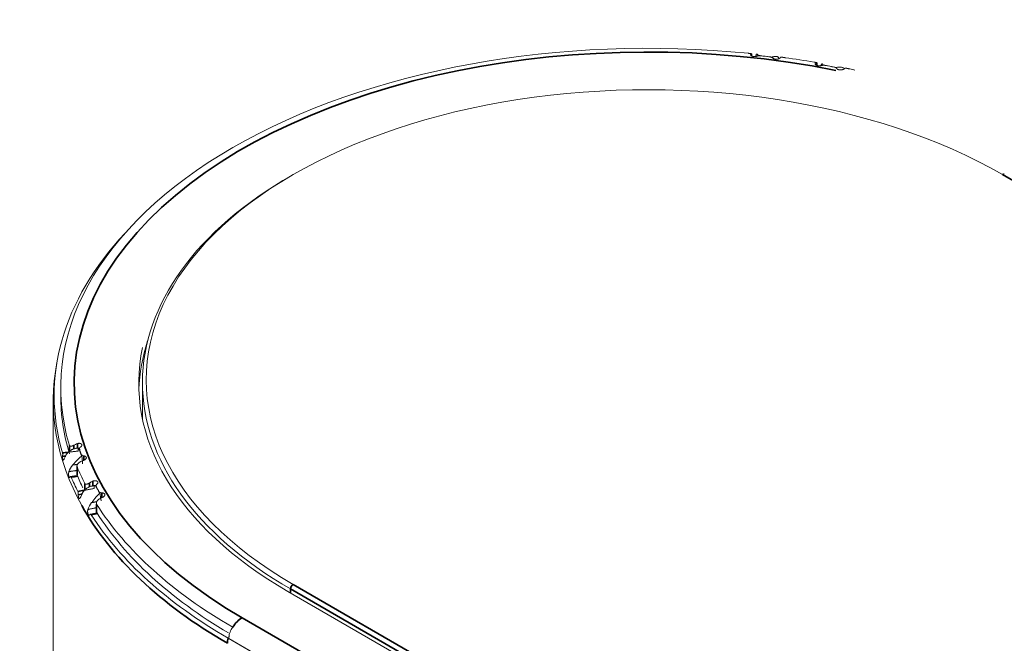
# Model space of a CAD drawing. Header units: millimetres. Extents: x 4 to 1188, y 1 to 840.
# Tile 203 of 256: x 826 to 845, y 278 to 290. Entities that reach past the tile are written whole.
import ezdxf

# ---------------------------------------------------------------- set-up
doc = ezdxf.new("R2010")
doc.units = ezdxf.units.MM
doc.layers.add('1', color=7, linetype='Continuous')

msp = doc.modelspace()

# ---------------------------------------------------------------- linework, layer by layer
at = {"layer": '1', "color": 154, "linetype": 'Continuous', "lineweight": 35}
for p, q in [((839.792, 289.5295), (839.792, 289.5196)), ((839.8061, 289.5062), (839.8061, 289.5459)), ((841.0393, 289.3562), (841.0393, 289.3396)), ((841.0611, 289.3237), (841.0611, 289.3714)), ((849.2176, 284.5768), (844.6315, 287.2246)), ((826.8472, 281.9677), (826.8472, 282.0558)), ((826.6944, 281.9072), (826.6944, 282.0182)), ((826.7793, 282.0248), (826.7793, 281.9519)), ((826.8868, 281.9463), (826.8868, 281.9357)), ((826.9235, 281.8341), (826.9235, 281.8439)), ((826.9711, 281.82), (826.9711, 281.7364)), ((826.8402, 281.6118), (826.8402, 281.4549)), ((826.9906, 281.1644), (826.9906, 281.2878)), ((827.0815, 281.3003), (827.0815, 281.2239)), ((827.1474, 281.2444), (827.1474, 281.3357)), ((827.2087, 281.2295), (827.2087, 281.2225)), ((827.2655, 281.1235), (827.2655, 281.1302)), ((827.3189, 281.1097), (827.3189, 281.0182)), ((827.2163, 280.8937), (827.2163, 280.7369)), ((830.9439, 279.1879), (830.9439, 279.2637)), ((835.53, 276.6159), (830.9439, 279.2637)), ((830.9944, 279.3512), (835.5805, 276.7034)), ((830.0146, 278.7097), (834.4087, 276.1727))]:
    msp.add_line(p, q, dxfattribs=at)
at = {"layer": '1', "color": 154, "linetype": 'Continuous', "lineweight": 13}
for p, q in [((839.8076, 289.5478), (839.8061, 289.5459)), ((839.8076, 289.5052), (839.8076, 289.5476)), ((841.0647, 289.3221), (841.0647, 289.374)), ((828.0986, 283.2296), (828.0986, 282.6463)), ((826.5272, 283.1356), (826.5272, 282.9788)), ((826.3844, 282.8855), (826.3844, 168.5526)), ((826.8853, 281.9551), (826.8853, 281.94)), ((826.8382, 281.623), (826.8382, 281.4646)), ((826.8382, 281.4646), (826.8402, 281.4549)), ((827.2051, 281.2433), (827.2051, 281.229)), ((827.2119, 280.9111), (827.2119, 280.7511)), ((835.2876, 276.6801), (830.8934, 279.2171)), ((834.1963, 275.7491), (829.7435, 278.3199)), ((829.7613, 278.3235), (829.7613, 278.3131)), ((829.7613, 278.3131), (829.7616, 278.3094)), ((834.1963, 275.7491), (829.7616, 278.3094))]:
    msp.add_line(p, q, dxfattribs=at)
at = {"layer": '1', "color": 154, "linetype": 'Continuous', "lineweight": 35}
for centre, major_axis, start_param, end_param in [((837.8129, 283.2121), (-11.0286, 0), 4.3783002, 7.0685835), ((844.6315, 287.1662), (-0.0357, -0.0619), 3.1415927, 3.9269908), ((837.8129, 282.8855), (-11.4286, 0), 0.3110177, 0.7853982), ((830.9944, 279.2929), (0.0357, 0.0619), 0.7853982, 2.3561945), ((830.0146, 278.3831), (0.2, 0.3464), 0.7853982, 1.4836206), ((830.0146, 278.3831), (0.2, 0.3464), 2.0664428, 2.3561945)]:
    msp.add_ellipse(centre, major_axis=major_axis, ratio=0.5773503, start_param=start_param, end_param=end_param, dxfattribs=at)
at = {"layer": '1', "color": 154, "linetype": 'Continuous', "lineweight": 13}
for centre, major_axis, ratio, start_param, end_param in [((837.8129, 283.1356), (11.2857, 0), 0.5773503, 1.3984453, 3.3139437), ((837.8129, 283.1984), (11.1429, 0), 0.5773503, 1.3546775, 1.3785873), ((840.2563, 289.0946), (0.052, 0.3966), 0.1808936, 5.8808116, 6.0380027), ((837.8129, 283.1356), (11.2857, 0), 0.5773503, 1.2832536, 1.3347403), ((837.8129, 283.1984), (11.1429, 0), 0.5773503, 1.2394857, 1.2633955), ((837.8129, 283.1356), (11.2857, 0), 0.5773503, 1.2100244, 1.2195486), ((837.8129, 283.2879), (-9.6429, 0), 0.5773503, 3.9269908, 7.0685835), ((837.8129, 283.2296), (9.7143, 0), 0.5773503, 2.352562, 3.9269908), ((837.8129, 282.9788), (-11.4119, 0), 0.5773503, 5.7895799, 6.4509448), ((837.8129, 282.9788), (9.7857, 0), 0.5773503, 2.9544225, 3.1209269), ((837.8129, 283.2121), (9.7857, 0), 0.5773503, 3.0189724, 3.9269908), ((837.8129, 282.8855), (-11.4286, 0), 0.5773503, 6.1727878, 6.594203), ((837.8129, 282.9788), (-11.2857, 0), 0.5773503, 6.2831714, 6.4555363), ((837.8129, 282.6463), (-9.7143, 0), 0.5773503, 0, 0.0227275), ((826.9726, 281.7142), (-0.3805, -0.1233), 0.8025634, 5.3304576, 5.7389283), ((837.8129, 283.1984), (11.1429, 0), 0.5773503, 3.3338808, 3.3577906), ((827.0584, 281.4748), (0.3722, 0.1465), 0.7962061, 2.1397413, 2.548212), ((837.8129, 283.1356), (11.2857, 0), 0.5773503, 3.3776487, 3.4291354), ((837.8129, 282.9788), (-11.4119, 0), 0.5773503, 0.2402393, 0.2829512), ((837.8129, 282.9788), (-11.2857, 0), 0.5773503, 0.236056, 0.2758561), ((827.2776, 281.0026), (-0.3525, -0.189), 0.7799815, 5.1888707, 5.5973415), ((837.8129, 283.1984), (11.1429, 0), 0.5773503, 3.4490726, 3.4729824), ((827.4105, 280.7705), (0.3415, 0.2083), 0.7701381, 2.0042167, 2.4126875), ((827.2833, 280.7511), (0.0714, 0), 0.5773503, 3.1415849, 3.4928404), ((837.8129, 283.1356), (11.2857, 0), 0.5773503, 3.4928404, 3.9269908), ((837.8129, 282.9788), (-11.2857, 0), 0.5773503, 0.3512478, 0.7753991), ((837.8129, 282.9788), (-11.4119, 0), 0.5773503, 0.355431, 0.7853982), ((830.0146, 278.3831), (0.2, 0.3464), 0.5773503, 1.4836206, 1.7493096)]:
    msp.add_ellipse(centre, major_axis=major_axis, ratio=ratio, start_param=start_param, end_param=end_param, dxfattribs=at)
for points, knots in [([(839.7484, 289.5549), (839.7537, 289.5544), (839.7586, 289.5539), (839.7658, 289.5534), (839.7682, 289.5532), (839.7726, 289.5529), (839.7769, 289.5526), (839.7808, 289.5523), (839.7836, 289.5521), (839.7845, 289.5521), (839.7863, 289.552), (839.7871, 289.5519), (839.7912, 289.5516), (839.7941, 289.5514), (839.7978, 289.551), (839.7989, 289.5509), (839.801, 289.5506), (839.8019, 289.5505), (839.8044, 289.55), (839.8056, 289.5496), (839.8065, 289.5491), (839.8066, 289.5491), (839.8067, 289.549)], [0, 0, 0, 0, 0.1639949, 0.1639949, 0.2459924, 0.2459924, 0.3279899, 0.4099873, 0.4099873, 0.450986, 0.450986, 0.4919848, 0.4919848, 0.6559797, 0.6559797, 0.7379772, 0.7379772, 0.8199746, 0.8199746, 0.9839696, 0.9839696, 1, 1, 1, 1]), ([(839.7906, 289.5244), (839.7906, 289.5234), (839.7907, 289.5224), (839.7912, 289.5205), (839.7915, 289.5198), (839.7923, 289.5183), (839.7927, 289.5175), (839.7943, 289.5152), (839.7957, 289.5136), (839.7982, 289.5112), (839.7991, 289.5104), (839.801, 289.5089), (839.802, 289.5081), (839.8054, 289.5059), (839.8078, 289.5045), (839.8119, 289.5024), (839.8133, 289.5017), (839.8163, 289.5004), (839.8178, 289.4998), (839.8225, 289.4981), (839.8258, 289.497), (839.8311, 289.4956), (839.8329, 289.4951), (839.8365, 289.4943), (839.8384, 289.494), (839.844, 289.493), (839.8478, 289.4925), (839.8536, 289.492), (839.8556, 289.4919), (839.8596, 289.4917), (839.8615, 289.4916), (839.8674, 289.4916), (839.8713, 289.4917), (839.8771, 289.4922), (839.879, 289.4923), (839.8828, 289.4928), (839.8847, 289.493), (839.8902, 289.4939), (839.8937, 289.4946), (839.8988, 289.4958), (839.9005, 289.4962), (839.9038, 289.4971), (839.9053, 289.4976), (839.9099, 289.4991), (839.9127, 289.5002), (839.9153, 289.5014)], [0, 0, 0, 0, 0.0486707, 0.0486707, 0.0826467, 0.0826467, 0.1166228, 0.1166228, 0.1845749, 0.1845749, 0.2185509, 0.2185509, 0.252527, 0.252527, 0.3204791, 0.3204791, 0.3544551, 0.3544551, 0.3884312, 0.3884312, 0.4563832, 0.4563832, 0.4903593, 0.4903593, 0.5243353, 0.5243353, 0.5922874, 0.5922874, 0.6262635, 0.6262635, 0.6602395, 0.6602395, 0.7281916, 0.7281916, 0.7621677, 0.7621677, 0.7961437, 0.7961437, 0.8640958, 0.8640958, 0.8980719, 0.8980719, 0.9320479, 0.9320479, 1, 1, 1, 1]), ([(839.9415, 289.5133), (839.938, 289.5167), (839.9347, 289.5198), (839.9283, 289.5253), (839.9253, 289.5278), (839.917, 289.5342), (839.9122, 289.5372), (839.9074, 289.539), (839.9065, 289.5393), (839.9049, 289.5397), (839.9026, 289.5399), (839.9009, 289.5392), (839.8983, 289.5366), (839.8976, 289.5332), (839.898, 289.528)], [0, 0, 0, 0, 0.125, 0.125, 0.25, 0.25, 0.5, 0.5, 0.5625, 0.5625, 0.625, 0.75, 0.75, 1, 1, 1, 1]), ([(839.9153, 289.5014), (839.9195, 289.5032), (839.9242, 289.5047), (839.9306, 289.5061), (839.932, 289.5064), (839.9347, 289.5069), (839.9361, 289.5071), (839.9403, 289.5077), (839.946, 289.5083), (839.952, 289.5087), (839.9567, 289.5088), (839.9582, 289.5088), (839.9613, 289.5088), (839.9629, 289.5088), (839.9707, 289.5086), (839.9769, 289.5082), (839.9831, 289.5074)], [0, 0, 0, 0, 0.25, 0.25, 0.3125, 0.3125, 0.375, 0.375, 0.5, 0.625, 0.625, 0.6875, 0.6875, 0.75, 0.75, 1, 1, 1, 1]), ([(840.1605, 289.4862), (840.1667, 289.4855), (840.1726, 289.4845), (840.181, 289.4826), (840.1837, 289.4819), (840.1889, 289.4803), (840.1913, 289.4795), (840.196, 289.4778), (840.1981, 289.4769), (840.2022, 289.4749), (840.2059, 289.4728), (840.209, 289.4706), (840.2117, 289.4682), (840.2129, 289.467), (840.2138, 289.4657)], [0, 0, 0, 0, 0.25, 0.25, 0.375, 0.375, 0.5, 0.5, 0.625, 0.625, 0.75, 0.875, 0.875, 1, 1, 1, 1]), ([(840.3242, 289.477), (840.3193, 289.4828), (840.313, 289.487), (840.3013, 289.4913), (840.2971, 289.4924), (840.2913, 289.4934), (840.2901, 289.4936), (840.2877, 289.4939), (840.2865, 289.494), (840.2827, 289.4943), (840.2802, 289.4945), (840.267, 289.4948), (840.2554, 289.4937), (840.2396, 289.4911), (840.2364, 289.4905), (840.2299, 289.4892), (840.2265, 289.4884), (840.2164, 289.4861), (840.2095, 289.4842), (840.2024, 289.4821)], [0, 0, 0, 0, 0.25, 0.25, 0.375, 0.375, 0.40625, 0.40625, 0.4375, 0.4375, 0.5, 0.5, 0.75, 0.75, 0.8125, 0.8125, 0.875, 0.875, 1, 1, 1, 1]), ([(840.2138, 289.4657), (840.2151, 289.4641), (840.2181, 289.4609), (840.2223, 289.4578), (840.227, 289.4547), (840.2296, 289.4533), (840.2353, 289.4506), (840.2383, 289.4494), (840.2433, 289.4477), (840.2449, 289.4471), (840.2484, 289.4461), (840.2501, 289.4456), (840.2554, 289.4443), (840.2591, 289.4436), (840.2648, 289.4427), (840.2668, 289.4425), (840.2706, 289.442), (840.2726, 289.4419), (840.2784, 289.4415), (840.2823, 289.4414), (840.2883, 289.4414), (840.2902, 289.4415), (840.2941, 289.4417), (840.296, 289.4418), (840.3017, 289.4423), (840.3055, 289.4428), (840.3109, 289.4437), (840.3127, 289.4441), (840.3162, 289.4448), (840.3179, 289.4452), (840.3228, 289.4465), (840.3259, 289.4474), (840.3303, 289.4489), (840.3318, 289.4495), (840.3344, 289.4506), (840.3357, 289.4511), (840.3394, 289.4528), (840.3416, 289.454), (840.3445, 289.4558), (840.3454, 289.4564), (840.347, 289.4577), (840.3477, 289.4583), (840.3498, 289.4601), (840.3508, 289.4614), (840.3516, 289.4626)], [0, 0, 0, 0, 0.0625, 0.125, 0.125, 0.1875, 0.1875, 0.25, 0.25, 0.28125, 0.28125, 0.3125, 0.3125, 0.375, 0.375, 0.40625, 0.40625, 0.4375, 0.4375, 0.5, 0.5, 0.53125, 0.53125, 0.5625, 0.5625, 0.625, 0.625, 0.65625, 0.65625, 0.6875, 0.6875, 0.75, 0.75, 0.78125, 0.78125, 0.8125, 0.8125, 0.875, 0.875, 0.90625, 0.90625, 0.9375, 0.9375, 1, 1, 1, 1]), ([(840.3657, 289.479), (840.3666, 289.4796), (840.368, 289.4801), (840.3715, 289.4808), (840.3736, 289.481), (840.3774, 289.4811), (840.3788, 289.481), (840.3816, 289.4809), (840.3832, 289.4808), (840.3879, 289.4804), (840.3914, 289.4801), (840.3971, 289.4793), (840.3991, 289.479), (840.4033, 289.4784), (840.4075, 289.4778), (840.412, 289.477), (840.4155, 289.4765), (840.4167, 289.4763), (840.4191, 289.4759), (840.4203, 289.4757), (840.4265, 289.4747), (840.4315, 289.4739), (840.4393, 289.4727), (840.4419, 289.4722), (840.4471, 289.4715), (840.4497, 289.4711), (840.4523, 289.4707)], [0, 0, 0, 0, 0.125, 0.125, 0.25, 0.25, 0.3125, 0.3125, 0.375, 0.375, 0.5, 0.5, 0.5625, 0.5625, 0.625, 0.6875, 0.6875, 0.71875, 0.71875, 0.75, 0.75, 0.875, 0.875, 0.9375, 0.9375, 1, 1, 1, 1]), ([(841.0135, 289.3839), (841.0186, 289.3831), (841.0234, 289.3823), (841.0302, 289.3812), (841.0324, 289.3809), (841.0365, 289.3803), (841.0405, 289.3797), (841.044, 289.3792), (841.0465, 289.3789), (841.0473, 289.3788), (841.0489, 289.3785), (841.0496, 289.3784), (841.0532, 289.3779), (841.0556, 289.3775), (841.0586, 289.3769), (841.0595, 289.3767), (841.0611, 289.3763), (841.0618, 289.3761), (841.0635, 289.3755), (841.0642, 289.375), (841.0647, 289.3743), (841.0647, 289.3741), (841.0646, 289.3736), (841.0644, 289.3733), (841.0636, 289.3725), (841.0626, 289.372), (841.0611, 289.3714)], [0, 0, 0, 0, 0.125, 0.125, 0.1875, 0.1875, 0.25, 0.3125, 0.3125, 0.34375, 0.34375, 0.375, 0.375, 0.5, 0.5, 0.5625, 0.5625, 0.625, 0.625, 0.75, 0.75, 0.8125, 0.8125, 0.875, 0.875, 1, 1, 1, 1]), ([(841.0393, 289.3562), (841.0381, 289.355), (841.0363, 289.3525), (841.0357, 289.3497), (841.0357, 289.3474), (841.0358, 289.3466), (841.0361, 289.3451), (841.0363, 289.3443), (841.0372, 289.3419), (841.0381, 289.3402), (841.04, 289.3377), (841.0407, 289.3369), (841.0423, 289.3352), (841.0431, 289.3344), (841.0458, 289.3319), (841.0479, 289.3303), (841.0515, 289.328), (841.0528, 289.3273), (841.0554, 289.3258), (841.0568, 289.3251), (841.061, 289.323), (841.0641, 289.3217), (841.069, 289.32), (841.0707, 289.3195), (841.0742, 289.3184), (841.0759, 289.3179), (841.0813, 289.3166), (841.0849, 289.3159), (841.0907, 289.315), (841.0926, 289.3147), (841.0965, 289.3143), (841.0984, 289.3141), (841.1043, 289.3137), (841.1082, 289.3135), (841.1141, 289.3136), (841.116, 289.3136), (841.1199, 289.3138), (841.1219, 289.3139), (841.1276, 289.3144), (841.1313, 289.3148), (841.1367, 289.3157), (841.1385, 289.316), (841.142, 289.3167), (841.1436, 289.3171), (841.1486, 289.3183), (841.1517, 289.3192), (841.1546, 289.3201)], [0, 0, 0, 0, 0.0625, 0.125, 0.125, 0.15625, 0.15625, 0.1875, 0.1875, 0.25, 0.25, 0.28125, 0.28125, 0.3125, 0.3125, 0.375, 0.375, 0.40625, 0.40625, 0.4375, 0.4375, 0.5, 0.5, 0.53125, 0.53125, 0.5625, 0.5625, 0.625, 0.625, 0.65625, 0.65625, 0.6875, 0.6875, 0.75, 0.75, 0.78125, 0.78125, 0.8125, 0.8125, 0.875, 0.875, 0.90625, 0.90625, 0.9375, 0.9375, 1, 1, 1, 1]), ([(841.1546, 289.3201), (841.1593, 289.3217), (841.1644, 289.3228), (841.1713, 289.3238), (841.1727, 289.324), (841.1756, 289.3243), (841.1771, 289.3244), (841.1815, 289.3248), (841.1875, 289.325), (841.1936, 289.3249), (841.1983, 289.3247), (841.1999, 289.3246), (841.2031, 289.3244), (841.2046, 289.3243), (841.2124, 289.3236), (841.2185, 289.3227), (841.2246, 289.3216)], [0, 0, 0, 0, 0.25, 0.25, 0.3125, 0.3125, 0.375, 0.375, 0.5, 0.625, 0.625, 0.6875, 0.6875, 0.75, 0.75, 1, 1, 1, 1]), ([(841.1846, 289.3302), (841.1822, 289.3338), (841.1799, 289.337), (841.1757, 289.3429), (841.1738, 289.3456), (841.1687, 289.3524), (841.166, 289.3557), (841.1638, 289.3578), (841.1634, 289.3581), (841.1629, 289.3584), (841.1627, 289.3585), (841.1626, 289.3586)], [0, 0, 0, 0, 0.2090246, 0.2090246, 0.4180493, 0.4180493, 0.8360986, 0.8360986, 0.9406109, 0.9406109, 1, 1, 1, 1]), ([(841.3965, 289.2888), (841.4026, 289.2876), (841.4082, 289.2862), (841.416, 289.2838), (841.4186, 289.2829), (841.4233, 289.2811), (841.4255, 289.2801), (841.4296, 289.2781), (841.4315, 289.277), (841.435, 289.2748), (841.4382, 289.2725), (841.4406, 289.27), (841.4426, 289.2675), (841.4434, 289.2662), (841.4441, 289.2649)], [0, 0, 0, 0, 0.25, 0.25, 0.375, 0.375, 0.5, 0.5, 0.625, 0.625, 0.75, 0.875, 0.875, 1, 1, 1, 1]), ([(841.578, 289.2681), (841.5717, 289.2742), (841.5639, 289.2789), (841.5499, 289.2841), (841.5449, 289.2855), (841.5381, 289.2869), (841.5367, 289.2871), (841.5339, 289.2876), (841.5325, 289.2878), (841.5282, 289.2884), (841.5252, 289.2887), (841.5101, 289.29), (841.4968, 289.2898), (841.4791, 289.2883), (841.4755, 289.2879), (841.4681, 289.287), (841.4644, 289.2865), (841.4531, 289.2849), (841.4454, 289.2835), (841.4375, 289.2819)], [0, 0, 0, 0, 0.25, 0.25, 0.375, 0.375, 0.40625, 0.40625, 0.4375, 0.4375, 0.5, 0.5, 0.75, 0.75, 0.8125, 0.8125, 0.875, 0.875, 1, 1, 1, 1]), ([(841.4441, 289.2649), (841.4449, 289.2632), (841.447, 289.2598), (841.4504, 289.2565), (841.4544, 289.2531), (841.4567, 289.2515), (841.4617, 289.2485), (841.4644, 289.2471), (841.4689, 289.245), (841.4705, 289.2444), (841.4737, 289.2432), (841.4753, 289.2426), (841.4803, 289.2409), (841.4838, 289.24), (841.4893, 289.2387), (841.4912, 289.2383), (841.495, 289.2377), (841.4968, 289.2374), (841.5026, 289.2366), (841.5065, 289.2362), (841.5124, 289.2359), (841.5144, 289.2358), (841.5183, 289.2357), (841.5202, 289.2357), (841.5261, 289.2359), (841.5299, 289.2361), (841.5356, 289.2367), (841.5375, 289.2369), (841.5411, 289.2374), (841.5429, 289.2377), (841.5482, 289.2386), (841.5515, 289.2393), (841.5564, 289.2405), (841.5579, 289.2409), (841.5609, 289.2418), (841.5624, 289.2423), (841.5665, 289.2438), (841.569, 289.2448), (841.5725, 289.2464), (841.5736, 289.2469), (841.5756, 289.2481), (841.5765, 289.2486), (841.5792, 289.2503), (841.5806, 289.2514), (841.5818, 289.2526)], [0, 0, 0, 0, 0.0625, 0.125, 0.125, 0.1875, 0.1875, 0.25, 0.25, 0.28125, 0.28125, 0.3125, 0.3125, 0.375, 0.375, 0.40625, 0.40625, 0.4375, 0.4375, 0.5, 0.5, 0.53125, 0.53125, 0.5625, 0.5625, 0.625, 0.625, 0.65625, 0.65625, 0.6875, 0.6875, 0.75, 0.75, 0.78125, 0.78125, 0.8125, 0.8125, 0.875, 0.875, 0.90625, 0.90625, 0.9375, 0.9375, 1, 1, 1, 1]), ([(841.6036, 289.2678), (841.6051, 289.2684), (841.607, 289.2688), (841.6114, 289.2692), (841.614, 289.2692), (841.6184, 289.269), (841.6199, 289.2689), (841.6232, 289.2686), (841.6249, 289.2684), (841.6302, 289.2677), (841.634, 289.267), (841.6401, 289.2659), (841.6423, 289.2655), (841.6466, 289.2646), (841.6511, 289.2636), (841.6558, 289.2626), (841.6594, 289.2618), (841.6606, 289.2615), (841.663, 289.261), (841.6643, 289.2607), (841.6705, 289.2593), (841.6756, 289.2581), (841.6833, 289.2564), (841.6859, 289.2558), (841.691, 289.2547), (841.6935, 289.2541), (841.696, 289.2536)], [0, 0, 0, 0, 0.125, 0.125, 0.25, 0.25, 0.3125, 0.3125, 0.375, 0.375, 0.5, 0.5, 0.5625, 0.5625, 0.625, 0.6875, 0.6875, 0.71875, 0.71875, 0.75, 0.75, 0.875, 0.875, 0.9375, 0.9375, 1, 1, 1, 1]), ([(826.9092, 281.9923), (826.9122, 281.9943), (826.9175, 281.9985), (826.9219, 282.0029), (826.9258, 282.0075), (826.9275, 282.0098), (826.9301, 282.0145), (826.9312, 282.0168), (826.9323, 282.0204), (826.9326, 282.0216), (826.933, 282.0239), (826.9331, 282.0251), (826.9332, 282.0286), (826.933, 282.0309), (826.9321, 282.0343), (826.9318, 282.0354), (826.9309, 282.0376), (826.9304, 282.0387), (826.9286, 282.0419), (826.9271, 282.0439), (826.9244, 282.0468), (826.9234, 282.0477), (826.9214, 282.0495), (826.9203, 282.0504), (826.9168, 282.0528), (826.9142, 282.0543), (826.9099, 282.0563), (826.9085, 282.0569), (826.9054, 282.0581), (826.9039, 282.0586), (826.8991, 282.0599), (826.8957, 282.0607), (826.8904, 282.0614), (826.8886, 282.0616), (826.885, 282.0618), (826.8831, 282.0619), (826.8776, 282.062), (826.8738, 282.0617), (826.8681, 282.0611), (826.8661, 282.0608), (826.8623, 282.0601), (826.8604, 282.0597), (826.8547, 282.0583), (826.851, 282.0572), (826.8472, 282.0558)], [0, 0, 0, 0, 0.0625, 0.125, 0.125, 0.1875, 0.1875, 0.25, 0.25, 0.28125, 0.28125, 0.3125, 0.3125, 0.375, 0.375, 0.40625, 0.40625, 0.4375, 0.4375, 0.5, 0.5, 0.53125, 0.53125, 0.5625, 0.5625, 0.625, 0.625, 0.65625, 0.65625, 0.6875, 0.6875, 0.75, 0.75, 0.78125, 0.78125, 0.8125, 0.8125, 0.875, 0.875, 0.90625, 0.90625, 0.9375, 0.9375, 1, 1, 1, 1]), ([(826.5612, 281.8786), (826.5623, 281.8749), (826.5631, 281.8705), (826.5638, 281.8643), (826.564, 281.863), (826.5642, 281.8603), (826.5643, 281.859), (826.5645, 281.8549), (826.5646, 281.852), (826.5646, 281.8476), (826.5646, 281.8461), (826.5646, 281.8431), (826.5646, 281.8415), (826.5644, 281.8368), (826.5642, 281.8305), (826.5638, 281.8241), (826.5635, 281.8193), (826.5633, 281.8177), (826.5631, 281.8144), (826.5629, 281.8128), (826.5628, 281.8112)], [0, 0, 0, 0, 0.25, 0.25, 0.3125, 0.3125, 0.375, 0.375, 0.5, 0.5, 0.5625, 0.5625, 0.625, 0.625, 0.75, 0.875, 0.875, 0.9375, 0.9375, 1, 1, 1, 1]), ([(826.6714, 281.8916), (826.6849, 281.905), (826.6996, 281.9165), (826.7232, 281.9313), (826.7313, 281.9358), (826.7418, 281.9409), (826.7439, 281.9419), (826.7482, 281.9439), (826.7503, 281.9448), (826.7568, 281.9475), (826.7611, 281.9492), (826.783, 281.9572), (826.8009, 281.9617), (826.8239, 281.9654), (826.8285, 281.966), (826.8378, 281.9671), (826.8425, 281.9676), (826.8566, 281.9686), (826.866, 281.969), (826.8754, 281.969)], [0, 0, 0, 0, 0.25, 0.25, 0.375, 0.375, 0.40625, 0.40625, 0.4375, 0.4375, 0.5, 0.5, 0.75, 0.75, 0.8125, 0.8125, 0.875, 0.875, 1, 1, 1, 1]), ([(826.7793, 282.0248), (826.7747, 282.0223), (826.7701, 282.02), (826.7611, 282.0158), (826.7566, 282.0139), (826.7499, 282.0114), (826.7476, 282.0106), (826.7433, 282.0091), (826.7411, 282.0085), (826.7348, 282.0067), (826.7307, 282.0058), (826.7248, 282.0049), (826.7229, 282.0047), (826.7191, 282.0045), (826.7156, 282.0044), (826.7122, 282.0047), (826.7099, 282.0051), (826.7091, 282.0053), (826.7076, 282.0057), (826.7068, 282.0059), (826.7033, 282.0072), (826.7008, 282.0086), (826.6978, 282.0116), (826.6969, 282.0128), (826.6955, 282.0153), (826.6949, 282.0167), (826.6944, 282.0182)], [0, 0, 0, 0, 0.125, 0.125, 0.25, 0.25, 0.3125, 0.3125, 0.375, 0.375, 0.5, 0.5, 0.5625, 0.5625, 0.625, 0.6875, 0.6875, 0.71875, 0.71875, 0.75, 0.75, 0.875, 0.875, 0.9375, 0.9375, 1, 1, 1, 1]), ([(826.8868, 281.9463), (826.8855, 281.9498), (826.8851, 281.9536), (826.8856, 281.9596), (826.886, 281.9616), (826.8872, 281.9657), (826.888, 281.9677), (826.89, 281.9718), (826.8911, 281.9738), (826.8939, 281.9778), (826.897, 281.9817), (826.9007, 281.9854), (826.9047, 281.989), (826.9069, 281.9907), (826.9092, 281.9923)], [0, 0, 0, 0, 0.25, 0.25, 0.375, 0.375, 0.5, 0.5, 0.625, 0.625, 0.75, 0.875, 0.875, 1, 1, 1, 1]), ([(826.5628, 281.8112), (826.5625, 281.8073), (826.5622, 281.8035), (826.5621, 281.7977), (826.5621, 281.7958), (826.5621, 281.7919), (826.5621, 281.79), (826.5623, 281.7843), (826.5626, 281.7807), (826.5631, 281.7755), (826.5633, 281.7738), (826.5637, 281.7704), (826.5639, 281.7688), (826.5647, 281.7641), (826.5652, 281.7612), (826.5661, 281.7572), (826.5664, 281.7559), (826.567, 281.7533), (826.5674, 281.7521), (826.5684, 281.7486), (826.5691, 281.7464), (826.5701, 281.7436), (826.5705, 281.7427), (826.5713, 281.7411), (826.5717, 281.7404), (826.5728, 281.7385), (826.5737, 281.7377), (826.5749, 281.737), (826.5753, 281.7369), (826.5762, 281.7368), (826.5766, 281.7368), (826.578, 281.7373), (826.5789, 281.7379), (826.5803, 281.7393), (826.5807, 281.7398), (826.5817, 281.741), (826.5821, 281.7417), (826.5836, 281.7438), (826.5846, 281.7455), (826.5866, 281.749), (826.5877, 281.751), (826.5899, 281.7552), (826.591, 281.7574), (826.5933, 281.7619), (826.5945, 281.7643), (826.5958, 281.7668)], [0, 0, 0, 0, 0.0625, 0.0625, 0.09375, 0.09375, 0.125, 0.125, 0.1875, 0.1875, 0.21875, 0.21875, 0.25, 0.25, 0.3125, 0.3125, 0.34375, 0.34375, 0.375, 0.375, 0.4375, 0.4375, 0.46875, 0.46875, 0.5, 0.5, 0.5625, 0.5625, 0.59375, 0.59375, 0.625, 0.625, 0.6875, 0.6875, 0.71875, 0.71875, 0.75, 0.75, 0.8125, 0.8125, 0.875, 0.875, 0.9375, 0.9375, 1, 1, 1, 1]), ([(826.9295, 281.8184), (826.9222, 281.8122), (826.9149, 281.8059), (826.9003, 281.7931), (826.893, 281.7865), (826.8711, 281.7664), (826.8565, 281.7524), (826.8383, 281.734), (826.8346, 281.7303), (826.8274, 281.7228), (826.8166, 281.7115), (826.8061, 281.7001), (826.7855, 281.6771), (826.7723, 281.6615), (826.7596, 281.6455)], [0, 0, 0, 0, 0.125, 0.125, 0.25, 0.25, 0.5, 0.5, 0.5625, 0.5625, 0.625, 0.75, 0.75, 1, 1, 1, 1]), ([(826.8402, 281.6118), (826.839, 281.6148), (826.8383, 281.6181), (826.8382, 281.6237), (826.8383, 281.6257), (826.8387, 281.6297), (826.8395, 281.6338), (826.8407, 281.6381), (826.8418, 281.6413), (826.8422, 281.6424), (826.843, 281.6445), (826.8434, 281.6456), (826.8458, 281.651), (826.848, 281.6553), (826.8519, 281.6616), (826.8533, 281.6637), (826.8563, 281.6678), (826.8578, 281.6698), (826.8627, 281.6758), (826.8662, 281.6796), (826.8719, 281.685), (826.8738, 281.6868), (826.8778, 281.6901), (826.8799, 281.6918), (826.8862, 281.6964), (826.8906, 281.6992), (826.8952, 281.7018)], [0, 0, 0, 0, 0.125, 0.125, 0.1875, 0.1875, 0.25, 0.3125, 0.3125, 0.34375, 0.34375, 0.375, 0.375, 0.5, 0.5, 0.5625, 0.5625, 0.625, 0.625, 0.75, 0.75, 0.8125, 0.8125, 0.875, 0.875, 1, 1, 1, 1]), ([(826.9711, 281.82), (826.9651, 281.8202), (826.9596, 281.8209), (826.9531, 281.8224), (826.9518, 281.8227), (826.9493, 281.8234), (826.9481, 281.8237), (826.9445, 281.8249), (826.9401, 281.8267), (826.9363, 281.8289), (826.9336, 281.8308), (826.9328, 281.8314), (826.9312, 281.8328), (826.9304, 281.8335), (826.9269, 281.837), (826.9248, 281.8403), (826.9235, 281.8439)], [0, 0, 0, 0, 0.25, 0.25, 0.3125, 0.3125, 0.375, 0.375, 0.5, 0.625, 0.625, 0.6875, 0.6875, 0.75, 0.75, 1, 1, 1, 1]), ([(826.9631, 281.7327), (826.9668, 281.7341), (826.9741, 281.7371), (826.981, 281.7405), (826.986, 281.7432), (826.9876, 281.7441), (826.9908, 281.7461), (826.9923, 281.747), (826.9968, 281.75), (826.9996, 281.7521), (827.0035, 281.7553), (827.0047, 281.7564), (827.007, 281.7586), (827.0081, 281.7598), (827.0112, 281.7631), (827.013, 281.7654), (827.0153, 281.769), (827.016, 281.7701), (827.0172, 281.7725), (827.0177, 281.7737), (827.0191, 281.7773), (827.0196, 281.7796), (827.02, 281.7832), (827.0201, 281.7844), (827.02, 281.7867), (827.0199, 281.7879), (827.0193, 281.7913), (827.0186, 281.7936), (827.0171, 281.7968), (827.0165, 281.7979), (827.0151, 281.8), (827.0144, 281.801), (827.012, 281.804), (827.01, 281.8059), (827.0067, 281.8085), (827.0056, 281.8093), (827.0031, 281.8109), (827.0018, 281.8117), (826.9978, 281.8138), (826.9949, 281.8151), (826.9902, 281.8167), (826.9886, 281.8172), (826.9852, 281.818), (826.9835, 281.8184), (826.9784, 281.8194), (826.9748, 281.8198), (826.9711, 281.82)], [0, 0, 0, 0, 0.0625, 0.125, 0.125, 0.15625, 0.15625, 0.1875, 0.1875, 0.25, 0.25, 0.28125, 0.28125, 0.3125, 0.3125, 0.375, 0.375, 0.40625, 0.40625, 0.4375, 0.4375, 0.5, 0.5, 0.53125, 0.53125, 0.5625, 0.5625, 0.625, 0.625, 0.65625, 0.65625, 0.6875, 0.6875, 0.75, 0.75, 0.78125, 0.78125, 0.8125, 0.8125, 0.875, 0.875, 0.90625, 0.90625, 0.9375, 0.9375, 1, 1, 1, 1]), ([(826.6846, 281.5191), (826.6827, 281.5122), (826.6811, 281.5051), (826.6794, 281.4942), (826.6789, 281.4904), (826.6784, 281.4847), (826.6782, 281.4828), (826.678, 281.4789), (826.6779, 281.477), (826.6777, 281.4711), (826.6777, 281.4672), (826.678, 281.4614), (826.6781, 281.4595), (826.6784, 281.4557), (826.6789, 281.4501), (826.6797, 281.4449), (826.6806, 281.4399), (826.6809, 281.4382), (826.6816, 281.4351), (826.682, 281.4336), (826.6831, 281.4293), (826.6839, 281.4266), (826.6851, 281.4228), (826.6856, 281.4216), (826.6864, 281.4193), (826.6869, 281.4181), (826.6882, 281.4149), (826.6891, 281.4131), (826.6906, 281.4108), (826.6911, 281.4101), (826.6921, 281.409), (826.6936, 281.4075), (826.6951, 281.4069), (826.6966, 281.4069), (826.6971, 281.407), (826.6982, 281.4074), (826.6992, 281.408), (826.7003, 281.4088), (826.7013, 281.4098), (826.7019, 281.4104), (826.7035, 281.4124), (826.7046, 281.4139), (826.7057, 281.4156)], [0, 0, 0, 0, 0.125, 0.125, 0.1875, 0.1875, 0.21875, 0.21875, 0.25, 0.25, 0.3125, 0.3125, 0.34375, 0.34375, 0.375, 0.4375, 0.4375, 0.46875, 0.46875, 0.5, 0.5, 0.5625, 0.5625, 0.59375, 0.59375, 0.625, 0.625, 0.6875, 0.6875, 0.71875, 0.71875, 0.75, 0.8125, 0.8125, 0.84375, 0.84375, 0.875, 0.90625, 0.90625, 0.9375, 0.9375, 1, 1, 1, 1]), ([(826.7057, 281.4156), (826.7075, 281.4184), (826.7094, 281.4204), (826.712, 281.4219), (826.7125, 281.4222), (826.7135, 281.4226), (826.714, 281.4228), (826.7156, 281.4231), (826.7177, 281.4232), (826.7197, 281.4224), (826.7213, 281.4215), (826.7218, 281.4211), (826.7227, 281.4203), (826.7232, 281.4199), (826.7256, 281.4174), (826.7273, 281.4146), (826.7288, 281.4111)], [0, 0, 0, 0, 0.25, 0.25, 0.3125, 0.3125, 0.375, 0.375, 0.5, 0.625, 0.625, 0.6875, 0.6875, 0.75, 0.75, 1, 1, 1, 1]), ([(827.0815, 281.3003), (827.077, 281.2974), (827.0725, 281.2948), (827.0636, 281.29), (827.0591, 281.2878), (827.0523, 281.2849), (827.05, 281.2839), (827.0455, 281.2822), (827.0433, 281.2814), (827.0367, 281.2792), (827.0324, 281.278), (827.0261, 281.2767), (827.0241, 281.2764), (827.02, 281.2759), (827.0161, 281.2756), (827.0124, 281.2756), (827.0097, 281.2759), (827.0089, 281.276), (827.0071, 281.2763), (827.0063, 281.2764), (827.0021, 281.2774), (826.9992, 281.2787), (826.9954, 281.2815), (826.9943, 281.2826), (826.9922, 281.285), (826.9913, 281.2863), (826.9906, 281.2878)], [0, 0, 0, 0, 0.125, 0.125, 0.25, 0.25, 0.3125, 0.3125, 0.375, 0.375, 0.5, 0.5, 0.5625, 0.5625, 0.625, 0.6875, 0.6875, 0.71875, 0.71875, 0.75, 0.75, 0.875, 0.875, 0.9375, 0.9375, 1, 1, 1, 1]), ([(827.2231, 281.2768), (827.2258, 281.279), (827.2304, 281.2835), (827.2341, 281.2882), (827.2371, 281.293), (827.2384, 281.2954), (827.2402, 281.3002), (827.2408, 281.3026), (827.2412, 281.3062), (827.2413, 281.3074), (827.2412, 281.3098), (827.2411, 281.311), (827.2406, 281.3145), (827.2399, 281.3167), (827.2384, 281.3201), (827.2378, 281.3212), (827.2365, 281.3233), (827.2357, 281.3243), (827.2333, 281.3273), (827.2314, 281.3293), (827.2281, 281.3319), (827.227, 281.3328), (827.2245, 281.3345), (827.2232, 281.3352), (827.2192, 281.3374), (827.2163, 281.3387), (827.2116, 281.3404), (827.21, 281.3409), (827.2067, 281.3419), (827.205, 281.3423), (827.1999, 281.3433), (827.1963, 281.3438), (827.1908, 281.3442), (827.1889, 281.3442), (827.1851, 281.3443), (827.1832, 281.3442), (827.1775, 281.3439), (827.1737, 281.3434), (827.1679, 281.3423), (827.166, 281.3419), (827.1622, 281.341), (827.1603, 281.3405), (827.1547, 281.3387), (827.151, 281.3373), (827.1474, 281.3357)], [0, 0, 0, 0, 0.0625, 0.125, 0.125, 0.1875, 0.1875, 0.25, 0.25, 0.28125, 0.28125, 0.3125, 0.3125, 0.375, 0.375, 0.40625, 0.40625, 0.4375, 0.4375, 0.5, 0.5, 0.53125, 0.53125, 0.5625, 0.5625, 0.625, 0.625, 0.65625, 0.65625, 0.6875, 0.6875, 0.75, 0.75, 0.78125, 0.78125, 0.8125, 0.8125, 0.875, 0.875, 0.90625, 0.90625, 0.9375, 0.9375, 1, 1, 1, 1]), ([(826.8548, 281.1393), (826.8566, 281.1357), (826.8582, 281.1314), (826.8598, 281.1252), (826.8601, 281.1239), (826.8606, 281.1213), (826.8609, 281.1199), (826.8616, 281.1158), (826.862, 281.113), (826.8626, 281.1086), (826.8627, 281.1071), (826.863, 281.1041), (826.8631, 281.1025), (826.8634, 281.0979), (826.8638, 281.0916), (826.8638, 281.0852), (826.8638, 281.0803), (826.8638, 281.0787), (826.8638, 281.0754), (826.8637, 281.0738), (826.8637, 281.0722)], [0, 0, 0, 0, 0.25, 0.25, 0.3125, 0.3125, 0.375, 0.375, 0.5, 0.5, 0.5625, 0.5625, 0.625, 0.625, 0.75, 0.875, 0.875, 0.9375, 0.9375, 1, 1, 1, 1]), ([(826.9849, 281.1602), (826.9983, 281.1745), (827.0129, 281.187), (827.0366, 281.2034), (827.0448, 281.2085), (827.0555, 281.2143), (827.0576, 281.2154), (827.0619, 281.2176), (827.0641, 281.2187), (827.0707, 281.2219), (827.0751, 281.2239), (827.0973, 281.2333), (827.1157, 281.239), (827.1394, 281.2442), (827.1442, 281.2452), (827.1537, 281.2469), (827.1586, 281.2477), (827.1731, 281.2497), (827.1828, 281.2507), (827.1927, 281.2513)], [0, 0, 0, 0, 0.25, 0.25, 0.375, 0.375, 0.40625, 0.40625, 0.4375, 0.4375, 0.5, 0.5, 0.75, 0.75, 0.8125, 0.8125, 0.875, 0.875, 1, 1, 1, 1]), ([(827.2763, 281.1053), (827.2699, 281.0987), (827.2634, 281.092), (827.2504, 281.0782), (827.2439, 281.0712), (827.2244, 281.0496), (827.2112, 281.0347), (827.1946, 281.0152), (827.1912, 281.0112), (827.1846, 281.0033), (827.1747, 280.9913), (827.165, 280.9792), (827.1459, 280.9549), (827.1335, 280.9384), (827.1215, 280.9217)], [0, 0, 0, 0, 0.125, 0.125, 0.25, 0.25, 0.5, 0.5, 0.5625, 0.5625, 0.625, 0.75, 0.75, 1, 1, 1, 1]), ([(827.2087, 281.2295), (827.2067, 281.233), (827.2055, 281.2367), (827.205, 281.2427), (827.205, 281.2447), (827.2055, 281.2489), (827.2059, 281.2509), (827.2072, 281.2551), (827.208, 281.2572), (827.2101, 281.2614), (827.2125, 281.2654), (827.2157, 281.2694), (827.2191, 281.2732), (827.2211, 281.275), (827.2231, 281.2768)], [0, 0, 0, 0, 0.25, 0.25, 0.375, 0.375, 0.5, 0.5, 0.625, 0.625, 0.75, 0.875, 0.875, 1, 1, 1, 1]), ([(827.3189, 281.1097), (827.3127, 281.1096), (827.3069, 281.1099), (827.3, 281.1109), (827.2986, 281.1111), (827.2959, 281.1116), (827.2946, 281.1119), (827.2907, 281.1128), (827.2858, 281.1143), (827.2814, 281.1163), (827.2784, 281.1179), (827.2774, 281.1185), (827.2755, 281.1197), (827.2746, 281.1204), (827.2703, 281.1237), (827.2675, 281.1267), (827.2655, 281.1302)], [0, 0, 0, 0, 0.25, 0.25, 0.3125, 0.3125, 0.375, 0.375, 0.5, 0.625, 0.625, 0.6875, 0.6875, 0.75, 0.75, 1, 1, 1, 1]), ([(827.3268, 281.0225), (827.3304, 281.0241), (827.3374, 281.0275), (827.3438, 281.0314), (827.3485, 281.0344), (827.35, 281.0355), (827.3529, 281.0376), (827.3543, 281.0386), (827.3583, 281.0419), (827.3608, 281.0441), (827.3641, 281.0476), (827.3652, 281.0488), (827.3671, 281.0512), (827.368, 281.0524), (827.3705, 281.0559), (827.3719, 281.0583), (827.3736, 281.062), (827.374, 281.0632), (827.3748, 281.0657), (827.3751, 281.0669), (827.3758, 281.0705), (827.3759, 281.0729), (827.3756, 281.0764), (827.3755, 281.0776), (827.3749, 281.08), (827.3746, 281.0811), (827.3733, 281.0845), (827.3722, 281.0867), (827.37, 281.0898), (827.3692, 281.0908), (827.3674, 281.0928), (827.3665, 281.0938), (827.3635, 281.0966), (827.3612, 281.0983), (827.3573, 281.1007), (827.356, 281.1015), (827.3532, 281.1029), (827.3517, 281.1036), (827.3472, 281.1054), (827.344, 281.1065), (827.339, 281.1077), (827.3372, 281.1081), (827.3337, 281.1087), (827.3319, 281.109), (827.3264, 281.1096), (827.3227, 281.1098), (827.3189, 281.1097)], [0, 0, 0, 0, 0.0625, 0.125, 0.125, 0.15625, 0.15625, 0.1875, 0.1875, 0.25, 0.25, 0.28125, 0.28125, 0.3125, 0.3125, 0.375, 0.375, 0.40625, 0.40625, 0.4375, 0.4375, 0.5, 0.5, 0.53125, 0.53125, 0.5625, 0.5625, 0.625, 0.625, 0.65625, 0.65625, 0.6875, 0.6875, 0.75, 0.75, 0.78125, 0.78125, 0.8125, 0.8125, 0.875, 0.875, 0.90625, 0.90625, 0.9375, 0.9375, 1, 1, 1, 1]), ([(826.8637, 281.0722), (826.8636, 281.0683), (826.8636, 281.0644), (826.8638, 281.0587), (826.864, 281.0567), (826.8643, 281.0529), (826.8645, 281.051), (826.8652, 281.0454), (826.8658, 281.0418), (826.8669, 281.0366), (826.8673, 281.0349), (826.8681, 281.0316), (826.8685, 281.03), (826.8699, 281.0254), (826.8708, 281.0225), (826.8724, 281.0185), (826.8729, 281.0173), (826.874, 281.0148), (826.8745, 281.0136), (826.8762, 281.0102), (826.8773, 281.008), (826.879, 281.0053), (826.8796, 281.0045), (826.8808, 281.0029), (826.8814, 281.0023), (826.8832, 281.0005), (826.8844, 280.9997), (826.8862, 280.9991), (826.8868, 280.999), (826.8881, 280.999), (826.8887, 280.9991), (826.8905, 280.9996), (826.8917, 281.0004), (826.8935, 281.0019), (826.8941, 281.0024), (826.8953, 281.0037), (826.8959, 281.0044), (826.8977, 281.0066), (826.8989, 281.0083), (826.9013, 281.0121), (826.9025, 281.0141), (826.905, 281.0184), (826.9062, 281.0207), (826.9088, 281.0254), (826.9101, 281.0279), (826.9114, 281.0305)], [0, 0, 0, 0, 0.0625, 0.0625, 0.09375, 0.09375, 0.125, 0.125, 0.1875, 0.1875, 0.21875, 0.21875, 0.25, 0.25, 0.3125, 0.3125, 0.34375, 0.34375, 0.375, 0.375, 0.4375, 0.4375, 0.46875, 0.46875, 0.5, 0.5, 0.5625, 0.5625, 0.59375, 0.59375, 0.625, 0.625, 0.6875, 0.6875, 0.71875, 0.71875, 0.75, 0.75, 0.8125, 0.8125, 0.875, 0.875, 0.9375, 0.9375, 1, 1, 1, 1]), ([(827.2163, 280.8937), (827.2145, 280.8966), (827.2132, 280.8999), (827.2122, 280.9055), (827.212, 280.9075), (827.2119, 280.9115), (827.212, 280.9156), (827.2127, 280.9199), (827.2134, 280.9232), (827.2136, 280.9243), (827.2142, 280.9265), (827.2145, 280.9276), (827.2162, 280.9331), (827.2179, 280.9375), (827.2212, 280.9441), (827.2224, 280.9463), (827.2249, 280.9506), (827.2262, 280.9527), (827.2305, 280.959), (827.2336, 280.963), (827.2388, 280.9688), (827.2407, 280.9707), (827.2444, 280.9743), (827.2463, 280.976), (827.2523, 280.9811), (827.2565, 280.9842), (827.2609, 280.987)], [0, 0, 0, 0, 0.125, 0.125, 0.1875, 0.1875, 0.25, 0.3125, 0.3125, 0.34375, 0.34375, 0.375, 0.375, 0.5, 0.5, 0.5625, 0.5625, 0.625, 0.625, 0.75, 0.75, 0.8125, 0.8125, 0.875, 0.875, 1, 1, 1, 1]), ([(827.049, 280.7903), (827.0472, 280.7833), (827.0459, 280.7761), (827.0446, 280.7651), (827.0443, 280.7613), (827.044, 280.7556), (827.044, 280.7537), (827.044, 280.7498), (827.044, 280.7478), (827.0442, 280.7419), (827.0445, 280.7381), (827.0452, 280.7323), (827.0455, 280.7304), (827.0461, 280.7266), (827.0471, 280.7211), (827.0485, 280.7159), (827.05, 280.711), (827.0505, 280.7094), (827.0516, 280.7063), (827.0522, 280.7048), (827.054, 280.7006), (827.0552, 280.698), (827.0571, 280.6943), (827.0577, 280.6931), (827.059, 280.6909), (827.0597, 280.6898), (827.0617, 280.6867), (827.063, 280.6849), (827.0651, 280.6828), (827.0658, 280.6821), (827.0672, 280.681), (827.0693, 280.6797), (827.0714, 280.6792), (827.0734, 280.6794), (827.0741, 280.6795), (827.0755, 280.68), (827.0768, 280.6806), (827.0782, 280.6815), (827.0795, 280.6826), (827.0802, 280.6833), (827.0821, 280.6853), (827.0834, 280.6869), (827.0847, 280.6887)], [0, 0, 0, 0, 0.125, 0.125, 0.1875, 0.1875, 0.21875, 0.21875, 0.25, 0.25, 0.3125, 0.3125, 0.34375, 0.34375, 0.375, 0.4375, 0.4375, 0.46875, 0.46875, 0.5, 0.5, 0.5625, 0.5625, 0.59375, 0.59375, 0.625, 0.625, 0.6875, 0.6875, 0.71875, 0.71875, 0.75, 0.8125, 0.8125, 0.84375, 0.84375, 0.875, 0.90625, 0.90625, 0.9375, 0.9375, 1, 1, 1, 1]), ([(827.0847, 280.6887), (827.0868, 280.6916), (827.0891, 280.6938), (827.0922, 280.6955), (827.0929, 280.6958), (827.0942, 280.6963), (827.0948, 280.6965), (827.0968, 280.697), (827.0994, 280.6971), (827.102, 280.6965), (827.104, 280.6957), (827.1047, 280.6954), (827.106, 280.6947), (827.1066, 280.6943), (827.1097, 280.692), (827.1121, 280.6894), (827.1143, 280.686)], [0, 0, 0, 0, 0.25, 0.25, 0.3125, 0.3125, 0.375, 0.375, 0.5, 0.625, 0.625, 0.6875, 0.6875, 0.75, 0.75, 1, 1, 1, 1]), ([(829.7822, 278.4352), (829.7778, 278.4253), (829.7743, 278.4152), (829.7686, 278.3946), (829.7664, 278.3842), (829.7641, 278.3682), (829.7634, 278.3629), (829.7624, 278.3522), (829.762, 278.3469), (829.7612, 278.3308), (829.7612, 278.3201), (829.7616, 278.3094)], [0, 0, 0, 0, 0.25, 0.25, 0.5, 0.5, 0.625, 0.625, 0.75, 0.75, 1, 1, 1, 1])]:
    msp.add_open_spline(points, degree=3, knots=knots, dxfattribs=at)
for points, degree in [([(839.8061, 289.5459), (839.8039, 289.5443), (839.7993, 289.5399), (839.7945, 289.5334), (839.792, 289.5295)], 3), ([(839.9009, 289.5372), (839.8867, 289.4937)], 1), ([(839.9831, 289.5074), (840.0423, 289.5005), (840.1014, 289.4934), (840.1605, 289.4862)], 3), ([(840.3516, 289.4626), (840.354, 289.4664), (840.3588, 289.473), (840.3634, 289.4774), (840.3657, 289.479)], 3), ([(841.0611, 289.3714), (841.0576, 289.37), (841.0505, 289.366), (841.0431, 289.3599), (841.0393, 289.3562)], 3), ([(841.1619, 289.3574), (841.1397, 289.3163)], 1), ([(841.2246, 289.3216), (841.2819, 289.3108), (841.3392, 289.2998), (841.3965, 289.2888)], 3), ([(841.5818, 289.2526), (841.5856, 289.2563), (841.593, 289.2624), (841.6001, 289.2664), (841.6036, 289.2678)], 3), ([(826.8472, 282.0558), (826.8355, 282.0515), (826.8124, 282.042), (826.7902, 282.0308), (826.7793, 282.0248)], 3), ([(826.8602, 281.912), (826.6714, 281.8916)], 1), ([(826.8754, 281.969), (826.8664, 281.9772), (826.8616, 281.9582), (826.8602, 281.912)], 3), ([(826.9235, 281.8439), (826.9113, 281.8781), (826.8991, 281.9122), (826.8868, 281.9463)], 3), ([(826.8952, 281.7018), (826.9061, 281.7078), (826.9283, 281.7189), (826.9514, 281.7284), (826.9631, 281.7327)], 3), ([(826.947, 281.6701), (826.9452, 281.7252), (826.9392, 281.7746), (826.9295, 281.8184)], 3), ([(826.8372, 281.5391), (826.6846, 281.5191)], 1), ([(826.8491, 281.6573), (826.7596, 281.6455)], 1), ([(826.8466, 281.4412), (826.7808, 281.4321), (826.715, 281.423)], 2), ([(827.1474, 281.3357), (827.136, 281.3306), (827.1136, 281.3196), (827.0921, 281.307), (827.0815, 281.3003)], 3), ([(827.1684, 281.193), (826.9849, 281.1602)], 1), ([(827.1439, 281.2433), (827.1152, 281.2381)], 1), ([(827.1927, 281.2513), (827.1785, 281.2587), (827.1705, 281.2393), (827.1684, 281.193)], 3), ([(827.2655, 281.1302), (827.2466, 281.1634), (827.2276, 281.1965), (827.2087, 281.2295)], 3), ([(827.3027, 280.9585), (827.3, 281.0135), (827.2911, 281.0624), (827.2763, 281.1053)], 3), ([(827.2206, 280.9418), (827.1215, 280.9217)], 1), ([(827.2609, 280.987), (827.2715, 280.9938), (827.293, 281.0064), (827.3154, 281.0174), (827.3268, 281.0225)], 3), ([(827.2119, 280.8234), (827.049, 280.7903)], 1), ([(827.2272, 280.7244), (827.1614, 280.7106), (827.0956, 280.6967)], 2)]:
    msp.add_open_spline(points, degree=degree, dxfattribs=at)
at = {"layer": '1', "color": 154, "linetype": 'Continuous', "lineweight": 35}
for points in [[(826.5612, 281.8786), (826.5974, 281.8823), (826.6335, 281.8859), (826.6696, 281.8896)], [(826.8526, 281.4282), (826.8113, 281.4225), (826.77, 281.4168), (826.7288, 281.4111)], [(826.8548, 281.1393), (826.8955, 281.1463), (826.9363, 281.1532), (826.977, 281.1602)], [(827.2382, 280.7121), (827.1969, 280.7034), (827.1556, 280.6947), (827.1143, 280.686)]]:
    msp.add_open_spline(points, degree=3, dxfattribs=at)
for points, knots in [([(826.6262, 281.8175), (826.6253, 281.8174), (826.6244, 281.8173), (826.6032, 281.8152), (826.583, 281.8132), (826.5628, 281.8112)], [0, 0, 0, 0, 0.044042, 0.044042, 1, 1, 1, 1]), ([(826.9423, 281.0855), (826.9415, 281.0854), (826.9407, 281.0852), (826.9341, 281.0841), (826.9283, 281.0831), (826.9029, 281.0788), (826.8833, 281.0755), (826.8637, 281.0722)], [0, 0, 0, 0, 0.0312332, 0.0312332, 0.2512377, 0.2512377, 1, 1, 1, 1])]:
    msp.add_open_spline(points, degree=3, knots=knots, dxfattribs=at)

doc.saveas('drawing.dxf')
